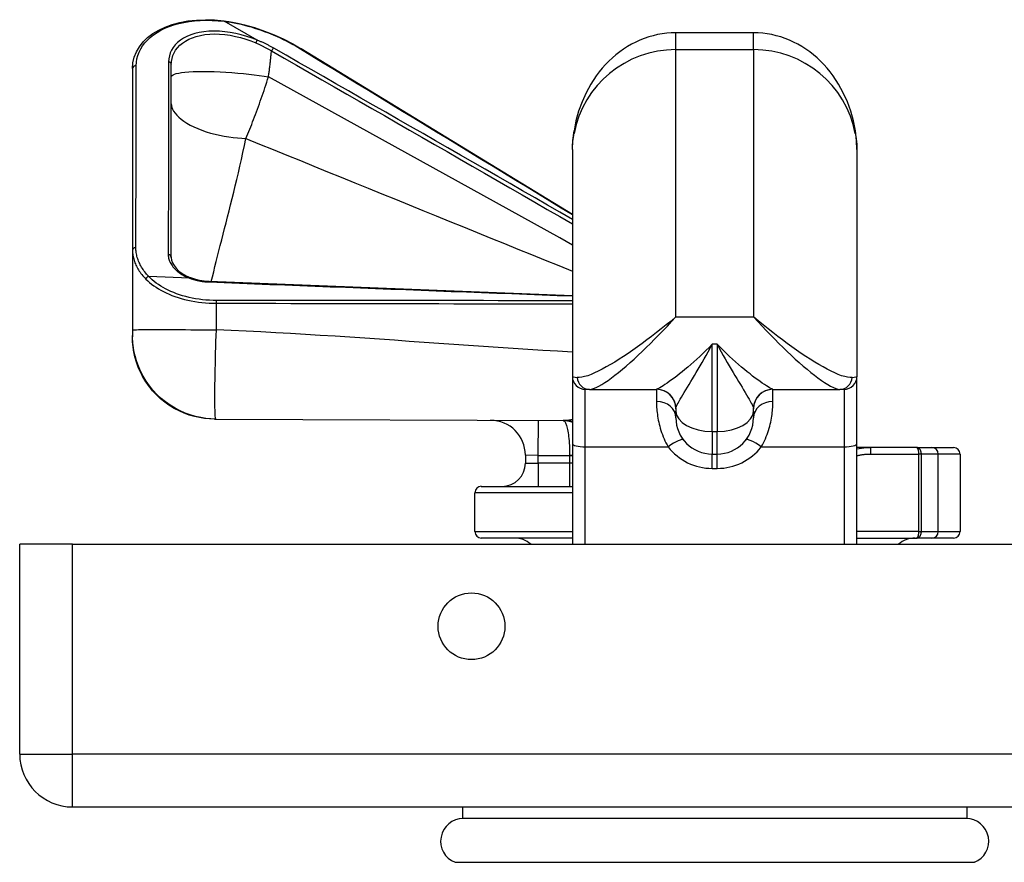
# Model space of a CAD drawing. Header units: inches. Extents: x 6 to 188, y 10 to 101.
# Tile 4 of 140: x 5.54 to 8.54, y 11.25 to 13.82. Entities that reach past the tile are written whole.
import ezdxf

# ---------------------------------------------------------------- set-up
doc = ezdxf.new("R2010")
doc.units = ezdxf.units.IN
doc.header["$MEASUREMENT"] = 0
doc.layers.add('Visible Edges(ANSI)', color=7, linetype='Continuous', lineweight=25)
doc.layers.add('Visible Tangent Edges(ANSI)', color=7, linetype='Continuous', lineweight=25)

msp = doc.modelspace()

# ---------------------------------------------------------------- linework, layer by layer
at = {"layer": 'Visible Edges(ANSI)'}
for p, q in [((6.2624, 13.7574), (6.162, 13.8148)), ((7.7726, 13.7797), (7.5363, 13.7797)), ((7.2214, 13.2266), (6.3965, 13.7307)), ((5.8828, 13.671), (5.8828, 13.1176)), ((6.0009, 13.0961), (6.0009, 13.6832)), ((7.2214, 13.4242), (7.2214, 12.7338)), ((8.0875, 13.4242), (8.0875, 12.7338)), ((5.8828, 13.1176), (5.8828, 12.8751)), ((7.2214, 12.9789), (6.1162, 13.0226)), ((5.8828, 12.8751), (5.8828, 12.8587)), ((5.8828, 12.8587), (5.8828, 12.8542)), ((5.8828, 12.8542), (5.8828, 12.8542)), ((7.2214, 12.7338), (7.2214, 12.5295)), ((8.0875, 12.5295), (8.0875, 12.7338)), ((7.2735, 12.6944), (7.2607, 12.6944)), ((7.2735, 12.6944), (7.4774, 12.6944)), ((7.8315, 12.6944), (8.0354, 12.6944)), ((8.0481, 12.6944), (8.0354, 12.6944)), ((7.5363, 12.6354), (7.5363, 12.6284)), ((7.5363, 12.6078), (7.5363, 12.6284)), ((7.7726, 12.6284), (7.7726, 12.6354)), ((7.7726, 12.6284), (7.7726, 12.6078)), ((6.132, 12.6039), (6.1323, 12.6039)), ((6.1323, 12.6039), (6.1347, 12.6039)), ((6.1347, 12.6039), (6.1364, 12.6039)), ((6.1364, 12.6039), (7.1966, 12.5992)), ((7.2214, 12.5295), (7.2214, 12.2232)), ((8.0875, 12.2232), (8.0875, 12.5295)), ((7.6466, 12.4976), (7.6623, 12.4976)), ((8.1285, 12.5172), (8.0875, 12.5172)), ((8.2689, 12.5172), (8.1285, 12.5172)), ((8.2689, 12.5172), (8.3155, 12.5172)), ((8.3155, 12.5172), (8.3816, 12.5172)), ((8.4013, 12.4976), (8.4013, 12.2613)), ((7.0783, 12.4939), (7.0783, 12.47)), ((6.9246, 12.2613), (6.9246, 12.3795)), ((6.9442, 12.3991), (7.2214, 12.3991)), ((7.2214, 12.2417), (6.9442, 12.2417)), ((8.0875, 12.2417), (8.2689, 12.2417)), ((8.3155, 12.2417), (8.2689, 12.2417)), ((8.3816, 12.2417), (8.3155, 12.2417)), ((5.5394, 11.5842), (5.5394, 12.2232)), ((5.7004, 12.2232), (5.5394, 12.2232)), ((5.7004, 12.2232), (41.2964, 12.2232)), ((5.7004, 11.4232), (41.2964, 11.4232)), ((6.8867, 11.4232), (6.8867, 11.3878)), ((8.4222, 11.4232), (8.4222, 11.3878)), ((8.4222, 11.3878), (6.8867, 11.3878))]:
    msp.add_line(p, q, dxfattribs=at)
at = {"layer": 'Visible Edges(ANSI)', "flags": 128}
for points in [[(5.8828, 13.671), (5.8841, 13.6885), (5.8881, 13.7055), (5.8946, 13.7218), (5.9036, 13.7373), (5.915, 13.7518), (5.9287, 13.7651), (5.9445, 13.7772), (5.9624, 13.788), (5.9822, 13.7973), (6.0037, 13.8051), (6.0269, 13.8112), (6.0516, 13.8158), (6.0775, 13.8186), (6.1045, 13.8196), (6.1323, 13.8189), (6.1608, 13.8164)], [(6.1608, 13.8164), (6.1608, 13.8164), (6.1609, 13.8164), (6.1609, 13.8164), (6.161, 13.8164), (6.1611, 13.8163), (6.1611, 13.8163), (6.1612, 13.8163), (6.1612, 13.8162), (6.1613, 13.8162), (6.1613, 13.8161), (6.1614, 13.8161), (6.1614, 13.816), (6.1615, 13.8159), (6.1615, 13.8159), (6.1615, 13.8158), (6.1616, 13.8157), (6.1616, 13.8156), (6.1617, 13.8155), (6.1617, 13.8154), (6.1618, 13.8153), (6.1618, 13.8152), (6.1618, 13.8151), (6.1619, 13.815), (6.1619, 13.8149)], [(6.1608, 13.8164), (6.1763, 13.8141), (6.1919, 13.8113), (6.2075, 13.8081), (6.2231, 13.8043), (6.2386, 13.8001), (6.254, 13.7955), (6.2845, 13.785), (6.3142, 13.7731), (6.3429, 13.76), (6.3704, 13.7458), (6.3965, 13.7307)], [(6.162, 13.8148), (6.162, 13.8148), (6.162, 13.8148), (6.162, 13.8148), (6.162, 13.8148), (6.162, 13.8148), (6.162, 13.8148), (6.162, 13.8148), (6.162, 13.8148), (6.162, 13.8148), (6.162, 13.8148), (6.1619, 13.8148), (6.1619, 13.8148), (6.1619, 13.8148), (6.1619, 13.8148), (6.1619, 13.8149), (6.1619, 13.8149), (6.1619, 13.8149), (6.1619, 13.8149), (6.1619, 13.8149), (6.1619, 13.8149), (6.1619, 13.8149), (6.1619, 13.8149), (6.1619, 13.8149), (6.1619, 13.8149)], [(6.2624, 13.7574), (6.2624, 13.7574), (6.2625, 13.7574), (6.2625, 13.7574), (6.2625, 13.7574), (6.2625, 13.7574), (6.2626, 13.7573), (6.2626, 13.7573), (6.2626, 13.7573), (6.2626, 13.7573), (6.2627, 13.7573), (6.2627, 13.7573), (6.2627, 13.7573), (6.2627, 13.7572), (6.2627, 13.7572), (6.2627, 13.7572), (6.2628, 13.7572), (6.2628, 13.7572), (6.2628, 13.7572), (6.2628, 13.7572), (6.2628, 13.7572), (6.2628, 13.7572), (6.2628, 13.7571), (6.2628, 13.7571), (6.2628, 13.7571)], [(7.5363, 13.7797), (7.5224, 13.7794), (7.5084, 13.7783), (7.4946, 13.7765), (7.4808, 13.7741), (7.4671, 13.7709), (7.4536, 13.767), (7.4403, 13.7625), (7.4271, 13.7573), (7.4142, 13.7514), (7.4016, 13.7449), (7.3892, 13.7378), (7.3772, 13.7301), (7.3654, 13.7217), (7.354, 13.7129), (7.343, 13.7034), (7.3324, 13.6935), (7.3222, 13.683), (7.3123, 13.672), (7.303, 13.6606), (7.2941, 13.6488), (7.2776, 13.6238), (7.2631, 13.5974), (7.2507, 13.5698), (7.2404, 13.541), (7.2323, 13.5113), (7.2264, 13.481)], [(8.0825, 13.481), (8.0766, 13.5113), (8.0685, 13.541), (8.0582, 13.5698), (8.0458, 13.5974), (8.0313, 13.6238), (8.0148, 13.6488), (8.0059, 13.6606), (7.9965, 13.672), (7.9867, 13.683), (7.9765, 13.6935), (7.9659, 13.7034), (7.9549, 13.7129), (7.9435, 13.7217), (7.9317, 13.7301), (7.9197, 13.7378), (7.9073, 13.7449), (7.8947, 13.7514), (7.8818, 13.7573), (7.8686, 13.7625), (7.8553, 13.767), (7.8418, 13.7709), (7.8281, 13.7741), (7.8143, 13.7765), (7.8005, 13.7783), (7.7865, 13.7794), (7.7726, 13.7797)], [(7.2214, 13.4242), (7.2228, 13.4523), (7.2264, 13.481)], [(8.0875, 13.4242), (8.0861, 13.4523), (8.0825, 13.481)], [(6.0009, 13.0961), (6.0018, 13.088), (6.0045, 13.0797), (6.0091, 13.0712), (6.0155, 13.0628), (6.0239, 13.0546), (6.034, 13.0469), (6.046, 13.0398), (6.0598, 13.0337)], [(6.1162, 13.0226), (6.1011, 13.0238), (6.0865, 13.0261), (6.0726, 13.0294), (6.0598, 13.0337)], [(6.0676, 12.6127), (6.0482, 12.6188), (6.0293, 12.6265), (6.011, 12.6358), (5.9936, 12.6464), (5.9771, 12.6585), (5.9617, 12.6719), (5.9473, 12.6865), (5.9342, 12.7022), (5.9225, 12.7189), (5.9122, 12.7366), (5.9033, 12.755), (5.896, 12.7741), (5.8902, 12.7937), (5.8861, 12.8136), (5.8836, 12.8339), (5.8828, 12.8542)], [(8.0875, 12.5129), (8.1079, 12.5162), (8.1285, 12.5172)]]:
    msp.add_lwpolyline(points, dxfattribs=at)
at = {"layer": 'Visible Edges(ANSI)'}
msp.add_circle((6.9144, 11.9732), 0.1015, dxfattribs=at)
for centre, radius, start, end in [((7.2607, 12.7338), 0.0394, 180, 270), ((8.0481, 12.7338), 0.0394, 270, 0), ((7.4773, 12.6354), 0.0591, 0, 89.8858), ((7.8316, 12.6354), 0.0591, 90.1142, 180), ((6.972, 12.4939), 0.1063, 0, 89.7454), ((7.6466, 12.6078), 0.1102, 180, 270), ((7.6623, 12.6078), 0.1102, 270, 0), ((8.3816, 12.4976), 0.0197, 0, 90), ((7.0074, 12.47), 0.0709, 270, 0), ((6.9442, 12.3795), 0.0197, 90, 180), ((6.9442, 12.2613), 0.0197, 180, 270), ((8.3816, 12.2613), 0.0197, 270, 0), ((7.0442, 12.1629), 0.0787, 49.996, 90), ((8.2647, 12.1629), 0.0787, 90, 130.004), ((5.7004, 11.5842), 0.161, 180, 270), ((6.8893, 11.3189), 0.0689, 90, 248.6362), ((8.4196, 11.3189), 0.0689, 291.3638, 90), ((6.8571, 11.2364), 0.0197, 61.635, 68.6362), ((8.4518, 11.2364), 0.0197, 111.3638, 118.365)]:
    msp.add_arc(centre, radius, start, end, dxfattribs=at)
at = {"layer": 'Visible Tangent Edges(ANSI)'}
for p, q in [((7.5363, 13.7285), (7.5363, 13.7797)), ((7.7726, 13.7285), (7.7726, 13.7797)), ((7.5363, 12.9147), (7.5363, 13.7285)), ((7.5363, 13.7285), (7.7726, 13.7285)), ((7.7726, 13.7285), (7.7726, 12.9147)), ((5.932, 13.0383), (5.932, 13.0383)), ((6.0564, 13.0328), (5.932, 13.0383)), ((6.0565, 13.0328), (6.0566, 13.0328)), ((6.1387, 12.9565), (6.1387, 12.965)), ((7.5363, 12.9147), (7.7726, 12.9147)), ((7.6466, 12.5662), (7.6466, 12.8317)), ((7.6623, 12.8317), (7.6466, 12.8317)), ((7.6623, 12.8317), (7.6623, 12.5662)), ((7.2607, 12.5193), (7.2607, 12.6944)), ((7.4773, 12.6944), (7.4773, 12.6577)), ((7.8316, 12.6577), (7.8316, 12.6944)), ((8.0481, 12.6944), (8.0481, 12.5193)), ((7.1177, 12.4933), (7.1182, 12.5996)), ((7.6466, 12.5662), (7.6466, 12.4976)), ((7.6466, 12.5662), (7.6623, 12.5662)), ((7.6623, 12.4976), (7.6623, 12.5662)), ((7.2607, 12.2232), (7.2607, 12.5193)), ((7.2607, 12.5193), (7.5128, 12.5193)), ((7.6466, 12.4538), (7.6466, 12.4976)), ((7.6623, 12.4538), (7.6623, 12.4976)), ((7.7961, 12.5193), (8.0481, 12.5193)), ((8.0481, 12.5193), (8.0481, 12.2232)), ((8.1285, 12.5172), (8.1285, 12.4976)), ((8.1285, 12.4976), (8.2747, 12.4976)), ((8.2747, 12.4976), (8.2747, 12.2613)), ((8.2833, 12.4976), (8.2747, 12.4976)), ((8.3349, 12.4976), (8.2833, 12.4976)), ((8.2833, 12.2613), (8.2833, 12.4976)), ((8.4013, 12.4976), (8.3349, 12.4976)), ((8.3349, 12.2613), (8.3349, 12.4976)), ((7.1177, 12.4933), (7.0783, 12.4939)), ((7.0783, 12.47), (7.1177, 12.47)), ((7.1177, 12.4933), (7.2128, 12.4928)), ((7.1177, 12.47), (7.1177, 12.4933)), ((7.1177, 12.47), (7.1177, 12.3991)), ((7.2128, 12.47), (7.1177, 12.47)), ((7.2129, 12.4933), (7.2128, 12.4928)), ((7.2128, 12.4928), (7.2214, 12.4928)), ((7.2128, 12.4928), (7.2128, 12.47)), ((7.2128, 12.47), (7.2128, 12.3991)), ((7.2214, 12.47), (7.2128, 12.47)), ((7.6466, 12.4538), (7.6623, 12.4538)), ((7.2214, 12.3795), (6.9246, 12.3795)), ((6.9246, 12.2613), (7.2214, 12.2613)), ((8.2747, 12.2613), (8.0875, 12.2613)), ((8.2747, 12.2613), (8.2833, 12.2613)), ((8.2833, 12.2613), (8.3349, 12.2613)), ((8.3349, 12.2613), (8.4013, 12.2613)), ((5.7004, 11.5842), (5.7004, 12.2232)), ((5.5394, 11.5842), (5.7004, 11.5842)), ((41.2964, 11.5842), (5.7004, 11.5842)), ((5.7004, 11.4232), (5.7004, 11.5842)), ((6.8642, 11.2547), (8.4447, 11.2547))]:
    msp.add_line(p, q, dxfattribs=at)
at = {"layer": 'Visible Tangent Edges(ANSI)', "flags": 128}
for points in [[(5.8942, 13.6791), (5.8947, 13.6898), (5.8963, 13.7004), (5.899, 13.7107), (5.9028, 13.7207), (5.9076, 13.7305), (5.9134, 13.7399), (5.9202, 13.7489), (5.9281, 13.7576), (5.9369, 13.7658), (5.9466, 13.7735), (5.9573, 13.7807), (5.9689, 13.7874), (5.9813, 13.7935), (5.9946, 13.799), (6.0086, 13.8038), (6.0234, 13.808), (6.0389, 13.8114), (6.0551, 13.8141), (6.0718, 13.8161), (6.0891, 13.8174), (6.1068, 13.8179), (6.1249, 13.8176), (6.1433, 13.8166), (6.162, 13.8148)], [(6.1619, 13.8149), (6.1721, 13.8134), (6.1823, 13.8118), (6.1925, 13.8099), (6.2027, 13.8078), (6.213, 13.8055), (6.2232, 13.803), (6.2334, 13.8003), (6.2436, 13.7974), (6.2537, 13.7943), (6.2638, 13.7911), (6.2738, 13.7877), (6.2838, 13.7841), (6.2936, 13.7803), (6.3034, 13.7764), (6.3131, 13.7724), (6.3226, 13.7682), (6.3321, 13.7639), (6.3414, 13.7594), (6.3506, 13.7549), (6.3596, 13.7502), (6.3685, 13.7454), (6.3773, 13.7406), (6.3859, 13.7356), (6.3943, 13.7306)], [(6.2628, 13.7571), (6.2468, 13.7632), (6.2305, 13.7687), (6.2138, 13.7734), (6.1971, 13.7774), (6.1802, 13.7806), (6.1635, 13.7829), (6.147, 13.7842), (6.1309, 13.7847), (6.1152, 13.7842), (6.1002, 13.7828), (6.0859, 13.7805), (6.0724, 13.7774), (6.0599, 13.7733), (6.0484, 13.7685), (6.0379, 13.763), (6.0285, 13.7569), (6.0201, 13.7501), (6.0129, 13.7429), (6.0067, 13.7351), (6.0017, 13.727), (5.9978, 13.7185), (5.995, 13.7097), (5.9933, 13.7006), (5.9928, 13.6913)], [(6.0009, 13.6832), (6.0014, 13.6924), (6.003, 13.7013), (6.0057, 13.7101), (6.0094, 13.7185), (6.0141, 13.7266), (6.02, 13.7343), (6.0269, 13.7416), (6.0349, 13.7483), (6.0439, 13.7544), (6.0539, 13.7599), (6.0649, 13.7647), (6.0768, 13.7687), (6.0896, 13.7719), (6.1033, 13.7742), (6.1176, 13.7756), (6.1326, 13.7761), (6.148, 13.7756), (6.1637, 13.7743), (6.1797, 13.772), (6.1957, 13.7689), (6.2117, 13.7649), (6.2276, 13.7602), (6.2432, 13.7548), (6.2584, 13.7487)], [(6.2584, 13.7487), (6.2586, 13.7491), (6.2588, 13.7496), (6.259, 13.75), (6.2592, 13.7504), (6.2593, 13.7509), (6.2595, 13.7513), (6.2597, 13.7517), (6.2599, 13.7521), (6.2601, 13.7525), (6.2603, 13.7529), (6.2605, 13.7533), (6.2607, 13.7537), (6.2609, 13.754), (6.2611, 13.7544), (6.2612, 13.7547), (6.2614, 13.7551), (6.2616, 13.7554), (6.2618, 13.7557), (6.262, 13.7559), (6.2622, 13.7562), (6.2623, 13.7565), (6.2625, 13.7567), (6.2627, 13.7569), (6.2628, 13.7571)], [(6.3126, 13.7329), (6.3107, 13.734), (6.3087, 13.7351), (6.3067, 13.7362), (6.3047, 13.7373), (6.3027, 13.7384), (6.3007, 13.7395), (6.2987, 13.7405), (6.2966, 13.7416), (6.2946, 13.7426), (6.2925, 13.7437), (6.2904, 13.7447), (6.2883, 13.7458), (6.2862, 13.7468), (6.2841, 13.7478), (6.282, 13.7488), (6.2799, 13.7498), (6.2777, 13.7508), (6.2756, 13.7518), (6.2734, 13.7527), (6.2712, 13.7537), (6.269, 13.7546), (6.2668, 13.7556), (6.2646, 13.7565), (6.2624, 13.7574)], [(6.2584, 13.7487), (6.2605, 13.7478), (6.2626, 13.7469), (6.2647, 13.746), (6.2667, 13.745), (6.2688, 13.7441), (6.2708, 13.7431), (6.2729, 13.7422), (6.2749, 13.7412), (6.2769, 13.7402), (6.2789, 13.7392), (6.2809, 13.7382), (6.2829, 13.7372), (6.2849, 13.7362), (6.2868, 13.7352), (6.2888, 13.7342), (6.2907, 13.7331), (6.2926, 13.7321), (6.2946, 13.731), (6.2965, 13.73), (6.2984, 13.7289), (6.3002, 13.7278), (6.3021, 13.7267), (6.304, 13.7256), (6.3058, 13.7245)], [(6.2967, 13.6457), (6.2971, 13.649), (6.2975, 13.6523), (6.298, 13.6555), (6.2984, 13.6588), (6.2988, 13.6621), (6.2992, 13.6654), (6.2996, 13.6687), (6.3, 13.6719), (6.3004, 13.6752), (6.3008, 13.6785), (6.3012, 13.6818), (6.3016, 13.6851), (6.302, 13.6884), (6.3023, 13.6916), (6.3027, 13.6949), (6.3031, 13.6982), (6.3034, 13.7015), (6.3038, 13.7048), (6.3041, 13.7081), (6.3045, 13.7114), (6.3048, 13.7147), (6.3052, 13.718), (6.3055, 13.7213), (6.3058, 13.7245)], [(6.3058, 13.7245), (6.344, 13.7027), (6.3821, 13.6808), (6.4203, 13.6589), (6.4585, 13.637), (6.4966, 13.6151), (6.5348, 13.5932), (6.5729, 13.5713), (6.6111, 13.5494), (6.6493, 13.5275), (6.6874, 13.5055), (6.7256, 13.4836), (6.7637, 13.4617), (6.8019, 13.4398), (6.84, 13.4179), (6.8782, 13.3959), (6.9163, 13.374), (6.9544, 13.3521), (6.9926, 13.3301), (7.0307, 13.3082), (7.0689, 13.2862), (7.107, 13.2643), (7.1451, 13.2423), (7.1833, 13.2204), (7.2214, 13.1984)], [(7.2214, 13.2119), (7.1835, 13.2337), (7.1457, 13.2555), (7.1078, 13.2772), (7.07, 13.299), (7.0321, 13.3207), (6.9942, 13.3424), (6.9564, 13.3641), (6.9185, 13.3859), (6.8807, 13.4076), (6.8428, 13.4293), (6.8049, 13.451), (6.7671, 13.4727), (6.7292, 13.4944), (6.6913, 13.5161), (6.6535, 13.5378), (6.6156, 13.5595), (6.5777, 13.5812), (6.5399, 13.6028), (6.502, 13.6245), (6.4641, 13.6462), (6.4263, 13.6679), (6.3884, 13.6895), (6.3505, 13.7112), (6.3126, 13.7329)], [(6.3943, 13.7306), (6.4287, 13.7096), (6.4632, 13.6886), (6.4976, 13.6676), (6.5321, 13.6466), (6.5665, 13.6256), (6.601, 13.6046), (6.6355, 13.5835), (6.6699, 13.5625), (6.7044, 13.5415), (6.7388, 13.5205), (6.7733, 13.4995), (6.8078, 13.4785), (6.8422, 13.4575), (6.8767, 13.4365), (6.9112, 13.4155), (6.9456, 13.3945), (6.9801, 13.3735), (7.0146, 13.3525), (7.049, 13.3315), (7.0835, 13.3105), (7.118, 13.2894), (7.1524, 13.2684), (7.1869, 13.2474), (7.2214, 13.2264)], [(5.8931, 13.1258), (5.8931, 13.1488), (5.8931, 13.1719), (5.8932, 13.195), (5.8932, 13.218), (5.8933, 13.2411), (5.8933, 13.2641), (5.8934, 13.2872), (5.8934, 13.3102), (5.8935, 13.3333), (5.8935, 13.3564), (5.8936, 13.3794), (5.8936, 13.4025), (5.8937, 13.4255), (5.8937, 13.4486), (5.8937, 13.4716), (5.8938, 13.4947), (5.8938, 13.5178), (5.8939, 13.5408), (5.8939, 13.5639), (5.894, 13.5869), (5.894, 13.61), (5.8941, 13.633), (5.8941, 13.6561), (5.8942, 13.6791)], [(5.9928, 13.6913), (5.9927, 13.6669), (5.9926, 13.6424), (5.9926, 13.618), (5.9925, 13.5935), (5.9925, 13.5691), (5.9924, 13.5446), (5.9924, 13.5202), (5.9923, 13.4957), (5.9923, 13.4713), (5.9922, 13.4468), (5.9922, 13.4224), (5.9921, 13.3979), (5.9921, 13.3734), (5.992, 13.349), (5.992, 13.3245), (5.9919, 13.3001), (5.9918, 13.2756), (5.9918, 13.2512), (5.9917, 13.2267), (5.9917, 13.2022), (5.9916, 13.1778), (5.9916, 13.1533), (5.9915, 13.1289), (5.9915, 13.1044)], [(6.0009, 13.6457), (6.0014, 13.6478), (6.0031, 13.6499), (6.0061, 13.6519), (6.0104, 13.6538), (6.0161, 13.6557), (6.0234, 13.6573), (6.0321, 13.6588), (6.0425, 13.66), (6.0543, 13.661), (6.0675, 13.6618), (6.082, 13.6622), (6.0976, 13.6624), (6.1141, 13.6622), (6.1314, 13.6618), (6.1491, 13.661), (6.1671, 13.66), (6.1851, 13.6588), (6.2029, 13.6573), (6.2203, 13.6557), (6.2372, 13.6538), (6.2533, 13.6519), (6.2687, 13.6499), (6.2831, 13.6478), (6.2967, 13.6457)], [(6.228, 13.4579), (6.2309, 13.4648), (6.2338, 13.4718), (6.2367, 13.479), (6.2396, 13.4862), (6.2425, 13.4935), (6.2455, 13.501), (6.2484, 13.5085), (6.2513, 13.5161), (6.2542, 13.5238), (6.2572, 13.5315), (6.2601, 13.5394), (6.263, 13.5473), (6.2659, 13.5552), (6.2688, 13.5632), (6.2716, 13.5713), (6.2745, 13.5794), (6.2773, 13.5876), (6.2802, 13.5958), (6.283, 13.604), (6.2858, 13.6123), (6.2885, 13.6207), (6.2913, 13.629), (6.294, 13.6373), (6.2967, 13.6457)], [(7.2214, 13.1337), (7.1829, 13.1552), (7.1444, 13.1766), (7.1059, 13.198), (7.0674, 13.2194), (7.0289, 13.2408), (6.9904, 13.2622), (6.9518, 13.2835), (6.9133, 13.3049), (6.8748, 13.3262), (6.8363, 13.3475), (6.7977, 13.3689), (6.7592, 13.3902), (6.7207, 13.4115), (6.6821, 13.4328), (6.6436, 13.4541), (6.6051, 13.4754), (6.5665, 13.4967), (6.528, 13.518), (6.4894, 13.5393), (6.4509, 13.5606), (6.4123, 13.5819), (6.3738, 13.6032), (6.3352, 13.6244), (6.2967, 13.6457)], [(6.0009, 13.5636), (6.0013, 13.5582), (6.0026, 13.5526), (6.0047, 13.5468), (6.0079, 13.5409), (6.0121, 13.5348), (6.0173, 13.5287), (6.0235, 13.5225), (6.0308, 13.5163), (6.0391, 13.5103), (6.0485, 13.5044), (6.0587, 13.4986), (6.0698, 13.4931), (6.0816, 13.488), (6.0941, 13.4831), (6.1071, 13.4787), (6.1205, 13.4746), (6.1342, 13.471), (6.148, 13.4678), (6.1619, 13.4651), (6.1757, 13.4628), (6.1893, 13.4609), (6.2026, 13.4595), (6.2155, 13.4585), (6.228, 13.4579)], [(6.1226, 13.0223), (6.1262, 13.0373), (6.1299, 13.0525), (6.1337, 13.068), (6.1376, 13.0837), (6.1416, 13.0997), (6.1457, 13.116), (6.1499, 13.1326), (6.1542, 13.1494), (6.1586, 13.1665), (6.163, 13.1839), (6.1676, 13.2016), (6.1721, 13.2195), (6.1767, 13.2378), (6.1814, 13.2563), (6.1861, 13.2751), (6.1908, 13.2943), (6.1955, 13.3137), (6.2002, 13.3334), (6.2049, 13.3534), (6.2096, 13.3737), (6.2143, 13.3943), (6.2189, 13.4152), (6.2235, 13.4364), (6.228, 13.4579)], [(6.228, 13.4579), (6.2694, 13.4411), (6.3108, 13.4243), (6.3521, 13.4074), (6.3935, 13.3906), (6.4349, 13.3738), (6.4763, 13.3569), (6.5176, 13.3401), (6.559, 13.3233), (6.6004, 13.3064), (6.6418, 13.2896), (6.6832, 13.2728), (6.7246, 13.2559), (6.7659, 13.2391), (6.8073, 13.2223), (6.8487, 13.2055), (6.8901, 13.1886), (6.9315, 13.1718), (6.9729, 13.155), (7.0143, 13.1382), (7.0557, 13.1214), (7.0971, 13.1046), (7.1385, 13.0877), (7.1799, 13.0709), (7.2214, 13.0541)], [(7.2214, 13.4242), (7.2214, 13.4261), (7.2214, 13.428), (7.2215, 13.4299), (7.2215, 13.4318), (7.2216, 13.4337), (7.2217, 13.4357), (7.2219, 13.4376), (7.222, 13.4396), (7.2222, 13.4416), (7.2223, 13.4436), (7.2225, 13.4456), (7.2228, 13.4476), (7.223, 13.4497), (7.2232, 13.4517), (7.2235, 13.4538), (7.2238, 13.4558), (7.2241, 13.4579), (7.2244, 13.46), (7.2247, 13.4621), (7.2251, 13.4642), (7.2254, 13.4664), (7.2258, 13.4685), (7.2262, 13.4707), (7.2266, 13.4728)], [(8.0823, 13.4728), (8.0827, 13.4707), (8.0831, 13.4685), (8.0835, 13.4664), (8.0838, 13.4642), (8.0842, 13.4621), (8.0845, 13.46), (8.0848, 13.4579), (8.0851, 13.4558), (8.0854, 13.4538), (8.0857, 13.4517), (8.0859, 13.4497), (8.0861, 13.4476), (8.0864, 13.4456), (8.0865, 13.4436), (8.0867, 13.4416), (8.0869, 13.4396), (8.087, 13.4376), (8.0872, 13.4357), (8.0873, 13.4337), (8.0874, 13.4318), (8.0874, 13.4299), (8.0875, 13.428), (8.0875, 13.4261), (8.0875, 13.4242)], [(5.932, 13.0383), (5.9288, 13.0417), (5.9258, 13.0451), (5.9229, 13.0485), (5.9202, 13.052), (5.9175, 13.0555), (5.915, 13.0591), (5.9127, 13.0626), (5.9105, 13.0662), (5.9084, 13.0699), (5.9064, 13.0735), (5.9046, 13.0772), (5.9029, 13.0808), (5.9013, 13.0845), (5.8999, 13.0882), (5.8986, 13.092), (5.8974, 13.0957), (5.8964, 13.0994), (5.8955, 13.1032), (5.8947, 13.107), (5.8941, 13.1107), (5.8937, 13.1145), (5.8933, 13.1182), (5.8931, 13.122), (5.8931, 13.1258)], [(5.8828, 13.1176), (5.8829, 13.1138), (5.8831, 13.11), (5.8834, 13.1062), (5.8839, 13.1025), (5.8846, 13.0987), (5.8854, 13.0949), (5.8863, 13.0912), (5.8874, 13.0874), (5.8886, 13.0837), (5.89, 13.08), (5.8915, 13.0763), (5.8931, 13.0726), (5.8949, 13.0689), (5.8968, 13.0652), (5.8988, 13.0616), (5.901, 13.0579), (5.9033, 13.0543), (5.9058, 13.0508), (5.9084, 13.0472), (5.9111, 13.0437), (5.914, 13.0402), (5.917, 13.0368), (5.9202, 13.0334), (5.9235, 13.03)], [(5.9915, 13.1044), (5.9916, 13.101), (5.992, 13.0976), (5.9926, 13.0942), (5.9934, 13.0908), (5.9945, 13.0874), (5.9958, 13.0841), (5.9974, 13.0807), (5.9992, 13.0774), (6.0012, 13.0741), (6.0034, 13.0709), (6.0058, 13.0677), (6.0085, 13.0646), (6.0113, 13.0615), (6.0144, 13.0585), (6.0177, 13.0555), (6.0212, 13.0526), (6.0249, 13.0498), (6.0288, 13.047), (6.0329, 13.0444), (6.0372, 13.0419), (6.0417, 13.0394), (6.0464, 13.0371), (6.0513, 13.0349), (6.0564, 13.0328)], [(5.932, 13.0383), (5.9315, 13.0382), (5.9311, 13.038), (5.9306, 13.0378), (5.9301, 13.0376), (5.9297, 13.0374), (5.9292, 13.0371), (5.9288, 13.0369), (5.9283, 13.0366), (5.9279, 13.0362), (5.9275, 13.0359), (5.9271, 13.0356), (5.9267, 13.0352), (5.9263, 13.0348), (5.926, 13.0344), (5.9257, 13.034), (5.9253, 13.0336), (5.925, 13.0332), (5.9247, 13.0328), (5.9245, 13.0323), (5.9242, 13.0319), (5.924, 13.0314), (5.9238, 13.0309), (5.9236, 13.0305), (5.9235, 13.03)], [(6.1387, 12.965), (6.1279, 12.9651), (6.1171, 12.9656), (6.1064, 12.9663), (6.0958, 12.9673), (6.0853, 12.9686), (6.0749, 12.9702), (6.0647, 12.972), (6.0547, 12.9742), (6.0449, 12.9766), (6.0353, 12.9793), (6.026, 12.9822), (6.0169, 12.9853), (6.0081, 12.9887), (5.9996, 12.9924), (5.9914, 12.9962), (5.9835, 13.0002), (5.9759, 13.0044), (5.9687, 13.0088), (5.9617, 13.0134), (5.9551, 13.0181), (5.9489, 13.023), (5.9429, 13.028), (5.9373, 13.0331), (5.932, 13.0383)], [(5.932, 13.0383), (5.932, 13.0383), (5.932, 13.0383), (5.932, 13.0383), (5.932, 13.0383), (5.932, 13.0383), (5.932, 13.0383), (5.932, 13.0383), (5.932, 13.0383), (5.932, 13.0383), (5.932, 13.0383), (5.932, 13.0383), (5.932, 13.0383), (5.932, 13.0383), (5.932, 13.0383), (5.932, 13.0383), (5.932, 13.0383), (5.932, 13.0383), (5.932, 13.0383), (5.932, 13.0383), (5.932, 13.0383), (5.932, 13.0383), (5.932, 13.0383), (5.932, 13.0383), (5.932, 13.0383)], [(5.9235, 13.03), (5.929, 13.0248), (5.9348, 13.0197), (5.941, 13.0147), (5.9476, 13.0098), (5.9545, 13.0051), (5.9617, 13.0005), (5.9693, 12.9961), (5.9772, 12.9919), (5.9854, 12.9879), (5.994, 12.984), (6.0028, 12.9804), (6.012, 12.977), (6.0214, 12.9738), (6.0311, 12.9709), (6.0411, 12.9682), (6.0513, 12.9658), (6.0617, 12.9637), (6.0723, 12.9618), (6.0831, 12.9602), (6.0941, 12.9589), (6.1051, 12.9579), (6.1163, 12.9571), (6.1275, 12.9567), (6.1387, 12.9565)], [(6.0564, 13.0328), (6.0564, 13.0328), (6.0564, 13.0328), (6.0564, 13.0328), (6.0564, 13.0328), (6.0564, 13.0328), (6.0564, 13.0328), (6.0564, 13.0328), (6.0564, 13.0328), (6.0564, 13.0328), (6.0564, 13.0328), (6.0565, 13.0328), (6.0565, 13.0328), (6.0565, 13.0328), (6.0565, 13.0328), (6.0565, 13.0328), (6.0565, 13.0328), (6.0565, 13.0328), (6.0565, 13.0328), (6.0565, 13.0328), (6.0565, 13.0328), (6.0565, 13.0328), (6.0565, 13.0328), (6.0565, 13.0328), (6.0565, 13.0328)], [(6.0598, 13.0337), (6.0596, 13.0337), (6.0595, 13.0337), (6.0594, 13.0338), (6.0593, 13.0338), (6.0592, 13.0338), (6.059, 13.0338), (6.0589, 13.0338), (6.0588, 13.0338), (6.0586, 13.0338), (6.0585, 13.0338), (6.0584, 13.0337), (6.0582, 13.0337), (6.0581, 13.0337), (6.058, 13.0336), (6.0578, 13.0336), (6.0577, 13.0335), (6.0575, 13.0335), (6.0574, 13.0334), (6.0572, 13.0333), (6.0571, 13.0332), (6.0569, 13.0331), (6.0568, 13.033), (6.0567, 13.0329), (6.0565, 13.0328)], [(6.0566, 13.0328), (6.0588, 13.032), (6.061, 13.0312), (6.0633, 13.0304), (6.0656, 13.0297), (6.0679, 13.029), (6.0702, 13.0283), (6.0726, 13.0276), (6.075, 13.027), (6.0775, 13.0264), (6.0799, 13.0258), (6.0824, 13.0253), (6.0849, 13.0248), (6.0874, 13.0243), (6.0899, 13.0239), (6.0925, 13.0235), (6.095, 13.0231), (6.0976, 13.0227), (6.1002, 13.0224), (6.1028, 13.0221), (6.1055, 13.0219), (6.1081, 13.0216), (6.1107, 13.0215), (6.1134, 13.0213), (6.116, 13.0212)], [(6.116, 13.0212), (6.1621, 13.0194), (6.2081, 13.0176), (6.2542, 13.0158), (6.3002, 13.014), (6.3463, 13.0122), (6.3923, 13.0104), (6.4384, 13.0086), (6.4844, 13.0069), (6.5305, 13.0051), (6.5766, 13.0033), (6.6226, 13.0015), (6.6687, 12.9998), (6.7147, 12.998), (6.7608, 12.9962), (6.8068, 12.9945), (6.8529, 12.9927), (6.899, 12.991), (6.945, 12.9892), (6.9911, 12.9875), (7.0371, 12.9857), (7.0832, 12.984), (7.1293, 12.9822), (7.1753, 12.9805), (7.2214, 12.9787)], [(6.138, 12.8751), (6.138, 12.8785), (6.1381, 12.8819), (6.1381, 12.8853), (6.1382, 12.8887), (6.1382, 12.8921), (6.1383, 12.8954), (6.1383, 12.8988), (6.1384, 12.9022), (6.1384, 12.9056), (6.1384, 12.909), (6.1385, 12.9124), (6.1385, 12.9158), (6.1385, 12.9192), (6.1385, 12.9226), (6.1386, 12.926), (6.1386, 12.9294), (6.1386, 12.9328), (6.1386, 12.9362), (6.1386, 12.9396), (6.1387, 12.943), (6.1387, 12.9464), (6.1387, 12.9498), (6.1387, 12.9531), (6.1387, 12.9565)], [(7.2214, 12.9638), (7.1763, 12.9639), (7.1312, 12.964), (7.086, 12.9641), (7.0409, 12.9642), (6.9958, 12.9643), (6.9507, 12.9644), (6.9056, 12.9644), (6.8605, 12.9645), (6.8154, 12.9645), (6.7703, 12.9646), (6.7252, 12.9646), (6.68, 12.9647), (6.6349, 12.9647), (6.5898, 12.9648), (6.5447, 12.9648), (6.4996, 12.9648), (6.4545, 12.9649), (6.4094, 12.9649), (6.3643, 12.9649), (6.3192, 12.9649), (6.274, 12.9649), (6.2289, 12.965), (6.1838, 12.965), (6.1387, 12.965)], [(6.1387, 12.9565), (6.1838, 12.9565), (6.2289, 12.9564), (6.274, 12.9564), (6.3191, 12.9563), (6.3643, 12.9562), (6.4094, 12.9561), (6.4545, 12.9561), (6.4996, 12.956), (6.5447, 12.9559), (6.5898, 12.9558), (6.6349, 12.9557), (6.68, 12.9556), (6.7251, 12.9555), (6.7703, 12.9555), (6.8154, 12.9553), (6.8605, 12.9552), (6.9056, 12.9551), (6.9507, 12.955), (6.9958, 12.9549), (7.0409, 12.9548), (7.086, 12.9546), (7.1312, 12.9545), (7.1763, 12.9543), (7.2214, 12.9542)], [(7.5363, 12.9147), (7.5215, 12.9024), (7.5067, 12.8904), (7.4919, 12.8785), (7.4772, 12.867), (7.4625, 12.8557), (7.448, 12.8447), (7.4335, 12.834), (7.4192, 12.8237), (7.405, 12.8137), (7.3909, 12.804), (7.3771, 12.7948), (7.3635, 12.786), (7.3502, 12.7776), (7.3372, 12.7698), (7.3245, 12.7625), (7.3122, 12.7558), (7.3003, 12.7497), (7.289, 12.7443), (7.2782, 12.7397), (7.2681, 12.7359), (7.2587, 12.733), (7.2502, 12.731), (7.2425, 12.7301), (7.236, 12.7302)], [(7.2735, 12.6944), (7.2793, 12.695), (7.2859, 12.6969), (7.2934, 12.6999), (7.3016, 12.7039), (7.3105, 12.7089), (7.3199, 12.7148), (7.3298, 12.7216), (7.3402, 12.729), (7.351, 12.7372), (7.3621, 12.746), (7.3734, 12.7554), (7.3851, 12.7654), (7.397, 12.7758), (7.4091, 12.7867), (7.4214, 12.798), (7.4338, 12.8097), (7.4464, 12.8218), (7.459, 12.8342), (7.4717, 12.8469), (7.4846, 12.8599), (7.4975, 12.8733), (7.5104, 12.8868), (7.5234, 12.9006), (7.5363, 12.9147)], [(7.7726, 12.9147), (7.7855, 12.9006), (7.7985, 12.8868), (7.8114, 12.8733), (7.8243, 12.8599), (7.8371, 12.8469), (7.8499, 12.8342), (7.8625, 12.8218), (7.8751, 12.8097), (7.8875, 12.798), (7.8998, 12.7867), (7.9119, 12.7758), (7.9238, 12.7654), (7.9355, 12.7554), (7.9469, 12.746), (7.958, 12.7372), (7.9687, 12.729), (7.9791, 12.7215), (7.989, 12.7148), (7.9984, 12.7089), (8.0073, 12.7039), (8.0155, 12.6999), (8.023, 12.6969), (8.0296, 12.695), (8.0354, 12.6944)], [(8.0729, 12.7302), (8.0664, 12.7301), (8.0588, 12.731), (8.0502, 12.733), (8.0408, 12.7359), (8.0307, 12.7397), (8.0199, 12.7443), (8.0086, 12.7497), (7.9968, 12.7557), (7.9845, 12.7625), (7.9718, 12.7698), (7.9587, 12.7776), (7.9454, 12.786), (7.9318, 12.7948), (7.918, 12.804), (7.9039, 12.8137), (7.8897, 12.8237), (7.8754, 12.834), (7.8609, 12.8447), (7.8464, 12.8557), (7.8317, 12.867), (7.817, 12.8785), (7.8022, 12.8904), (7.7874, 12.9024), (7.7726, 12.9147)], [(5.8828, 12.8751), (5.8832, 12.8753), (5.8847, 12.8755), (5.8871, 12.8757), (5.8905, 12.8759), (5.8951, 12.876), (5.9007, 12.8762), (5.9075, 12.8763), (5.9154, 12.8764), (5.9244, 12.8765), (5.9345, 12.8766), (5.9455, 12.8766), (5.9575, 12.8767), (5.9704, 12.8766), (5.9841, 12.8766), (5.9984, 12.8765), (6.0132, 12.8764), (6.0285, 12.8763), (6.0441, 12.8762), (6.0598, 12.876), (6.0757, 12.8759), (6.0916, 12.8757), (6.1073, 12.8755), (6.1228, 12.8753), (6.138, 12.8751)], [(6.1364, 12.6039), (6.1213, 12.6044), (6.1059, 12.6059), (6.0902, 12.6084), (6.0745, 12.6119), (6.0587, 12.6164), (6.043, 12.6221), (6.0275, 12.6289), (6.0123, 12.6368), (5.9976, 12.6458), (5.9834, 12.6559), (5.9698, 12.667), (5.957, 12.6789), (5.9451, 12.6918), (5.9341, 12.7054), (5.9241, 12.7196), (5.9152, 12.7344), (5.9073, 12.7496), (5.9006, 12.7652), (5.895, 12.7809), (5.8905, 12.7967), (5.887, 12.8125), (5.8846, 12.8281), (5.8832, 12.8435), (5.8828, 12.8587)], [(6.1364, 12.6039), (6.136, 12.6045), (6.1355, 12.6061), (6.1351, 12.6088), (6.1347, 12.6127), (6.1344, 12.6177), (6.1341, 12.6238), (6.1339, 12.6309), (6.1337, 12.6391), (6.1336, 12.6484), (6.1335, 12.6587), (6.1335, 12.67), (6.1335, 12.6822), (6.1336, 12.6953), (6.1338, 12.7092), (6.134, 12.7239), (6.1342, 12.7391), (6.1345, 12.755), (6.1349, 12.7713), (6.1353, 12.7881), (6.1358, 12.8052), (6.1363, 12.8225), (6.1368, 12.84), (6.1374, 12.8575), (6.138, 12.8751)], [(7.2214, 12.8079), (7.1762, 12.8104), (7.1311, 12.813), (7.086, 12.8158), (7.0408, 12.8187), (6.9957, 12.8216), (6.9505, 12.8247), (6.9054, 12.8278), (6.8603, 12.8309), (6.8151, 12.8341), (6.77, 12.8373), (6.7248, 12.8405), (6.6797, 12.8437), (6.6346, 12.8468), (6.5894, 12.8499), (6.5443, 12.853), (6.4991, 12.856), (6.454, 12.8588), (6.4089, 12.8616), (6.3637, 12.8642), (6.3186, 12.8667), (6.2734, 12.8691), (6.2283, 12.8713), (6.1831, 12.8733), (6.138, 12.8751)], [(6.132, 12.6039), (6.1171, 12.6044), (6.102, 12.6059), (6.0866, 12.6083), (6.0711, 12.6117), (6.0556, 12.6162), (6.0402, 12.6218), (6.025, 12.6285), (6.01, 12.6363), (5.9956, 12.6451), (5.9816, 12.655), (5.9683, 12.6659), (5.9557, 12.6777), (5.944, 12.6903), (5.9332, 12.7036), (5.9234, 12.7176), (5.9146, 12.7322), (5.9069, 12.7471), (5.9003, 12.7624), (5.8948, 12.7778), (5.8903, 12.7933), (5.887, 12.8088), (5.8846, 12.8242), (5.8832, 12.8394), (5.8828, 12.8542)], [(7.6466, 12.8317), (7.6372, 12.8221), (7.6278, 12.8127), (7.6184, 12.8036), (7.6091, 12.7948), (7.5998, 12.7862), (7.5907, 12.7779), (7.5816, 12.77), (7.5727, 12.7623), (7.5639, 12.7549), (7.5554, 12.7479), (7.547, 12.7412), (7.5389, 12.7349), (7.531, 12.7289), (7.5235, 12.7234), (7.5163, 12.7182), (7.5095, 12.7135), (7.5031, 12.7092), (7.4973, 12.7054), (7.4921, 12.7022), (7.4875, 12.6994), (7.4836, 12.6973), (7.4806, 12.6957), (7.4785, 12.6947), (7.4774, 12.6944)], [(7.5364, 12.6366), (7.5371, 12.6397), (7.5385, 12.6434), (7.5405, 12.6478), (7.543, 12.6527), (7.546, 12.6582), (7.5494, 12.6642), (7.5532, 12.6706), (7.5573, 12.6775), (7.5617, 12.6849), (7.5664, 12.6926), (7.5713, 12.7007), (7.5764, 12.7091), (7.5817, 12.7179), (7.5872, 12.7269), (7.5928, 12.7363), (7.5985, 12.7459), (7.6043, 12.7558), (7.6102, 12.766), (7.6161, 12.7764), (7.6221, 12.787), (7.6282, 12.7979), (7.6343, 12.8089), (7.6404, 12.8202), (7.6466, 12.8317)], [(7.8315, 12.6944), (7.8304, 12.6947), (7.8283, 12.6957), (7.8253, 12.6973), (7.8214, 12.6994), (7.8168, 12.7022), (7.8116, 12.7054), (7.8058, 12.7092), (7.7994, 12.7135), (7.7926, 12.7182), (7.7854, 12.7234), (7.7779, 12.7289), (7.77, 12.7349), (7.7619, 12.7412), (7.7535, 12.7479), (7.7449, 12.7549), (7.7362, 12.7623), (7.7273, 12.77), (7.7182, 12.7779), (7.7091, 12.7862), (7.6998, 12.7948), (7.6905, 12.8036), (7.6811, 12.8127), (7.6717, 12.8221), (7.6623, 12.8317)], [(7.6623, 12.8317), (7.6685, 12.8202), (7.6746, 12.8089), (7.6807, 12.7979), (7.6868, 12.787), (7.6928, 12.7764), (7.6987, 12.766), (7.7046, 12.7559), (7.7104, 12.746), (7.7161, 12.7363), (7.7217, 12.727), (7.7272, 12.7179), (7.7325, 12.7091), (7.7376, 12.7007), (7.7425, 12.6926), (7.7472, 12.6849), (7.7516, 12.6775), (7.7557, 12.6706), (7.7595, 12.6641), (7.7629, 12.6582), (7.7659, 12.6527), (7.7684, 12.6478), (7.7704, 12.6434), (7.7718, 12.6397), (7.7725, 12.6366)], [(7.4773, 12.6577), (7.4773, 12.6534), (7.4774, 12.649), (7.4776, 12.6443), (7.4778, 12.6395), (7.4782, 12.6344), (7.4786, 12.6292), (7.4792, 12.6238), (7.4799, 12.6183), (7.4807, 12.6126), (7.4817, 12.6067), (7.4828, 12.6007), (7.4841, 12.5946), (7.4855, 12.5884), (7.4871, 12.5822), (7.4889, 12.5759), (7.4909, 12.5695), (7.493, 12.5631), (7.4953, 12.5567), (7.4977, 12.5503), (7.5004, 12.544), (7.5032, 12.5377), (7.5062, 12.5315), (7.5094, 12.5254), (7.5128, 12.5193)], [(7.7961, 12.5193), (7.7995, 12.5254), (7.8027, 12.5315), (7.8057, 12.5377), (7.8086, 12.544), (7.8113, 12.5504), (7.8137, 12.5567), (7.816, 12.5631), (7.8182, 12.5695), (7.8201, 12.5759), (7.8219, 12.5822), (7.8235, 12.5885), (7.8249, 12.5947), (7.8261, 12.6007), (7.8272, 12.6067), (7.8282, 12.6125), (7.829, 12.6182), (7.8297, 12.6238), (7.8303, 12.6292), (7.8307, 12.6344), (7.8311, 12.6395), (7.8313, 12.6443), (7.8315, 12.649), (7.8316, 12.6534), (7.8316, 12.6577)], [(7.2214, 12.5943), (7.2202, 12.5947), (7.2191, 12.5951), (7.218, 12.5954), (7.2168, 12.5958), (7.2157, 12.5961), (7.2145, 12.5964), (7.2133, 12.5967), (7.2122, 12.597), (7.211, 12.5973), (7.2099, 12.5975), (7.2087, 12.5977), (7.2075, 12.598), (7.2064, 12.5982), (7.2052, 12.5983), (7.204, 12.5985), (7.2029, 12.5986), (7.2017, 12.5988), (7.2005, 12.5989), (7.1993, 12.599), (7.1982, 12.5991), (7.197, 12.5991), (7.1958, 12.5992), (7.1947, 12.5992), (7.1935, 12.5992)], [(7.1935, 12.5992), (7.1947, 12.599), (7.1958, 12.5985), (7.197, 12.5975), (7.1981, 12.5962), (7.1992, 12.5945), (7.2003, 12.5924), (7.2014, 12.5899), (7.2025, 12.5871), (7.2036, 12.5839), (7.2046, 12.5803), (7.2056, 12.5763), (7.2065, 12.5719), (7.2075, 12.5671), (7.2083, 12.562), (7.2091, 12.5564), (7.2099, 12.5506), (7.2106, 12.5443), (7.2112, 12.5377), (7.2117, 12.5308), (7.2121, 12.5237), (7.2125, 12.5163), (7.2127, 12.5087), (7.2128, 12.501), (7.2129, 12.4933)], [(7.2214, 12.602), (7.2202, 12.6017), (7.2191, 12.6015), (7.218, 12.6013), (7.2168, 12.6011), (7.2157, 12.6009), (7.2146, 12.6008), (7.2135, 12.6006), (7.2125, 12.6004), (7.2114, 12.6003), (7.2103, 12.6001), (7.2093, 12.6), (7.2083, 12.5999), (7.2072, 12.5998), (7.2062, 12.5997), (7.2052, 12.5996), (7.2042, 12.5995), (7.2032, 12.5994), (7.2023, 12.5994), (7.2013, 12.5993), (7.2003, 12.5993), (7.1994, 12.5992), (7.1985, 12.5992), (7.1976, 12.5992), (7.1966, 12.5992)], [(8.0875, 12.4927), (8.0892, 12.4931), (8.0909, 12.4935), (8.0926, 12.4939), (8.0943, 12.4942), (8.096, 12.4945), (8.0977, 12.4948), (8.0993, 12.4951), (8.1011, 12.4954), (8.1028, 12.4957), (8.1045, 12.4959), (8.1062, 12.4961), (8.1079, 12.4963), (8.1096, 12.4965), (8.1113, 12.4967), (8.113, 12.4969), (8.1148, 12.497), (8.1165, 12.4971), (8.1182, 12.4973), (8.1199, 12.4974), (8.1216, 12.4974), (8.1234, 12.4975), (8.1251, 12.4975), (8.1268, 12.4976), (8.1285, 12.4976)], [(8.2833, 12.4976), (8.2833, 12.499), (8.2832, 12.5003), (8.283, 12.5017), (8.2828, 12.5031), (8.2825, 12.5044), (8.2821, 12.5056), (8.2816, 12.5068), (8.2812, 12.508), (8.2806, 12.5091), (8.28, 12.5101), (8.2794, 12.5111), (8.2787, 12.512), (8.278, 12.5128), (8.2773, 12.5136), (8.2765, 12.5143), (8.2757, 12.5149), (8.2749, 12.5155), (8.2741, 12.5159), (8.2733, 12.5163), (8.2724, 12.5167), (8.2715, 12.5169), (8.2707, 12.5171), (8.2698, 12.5172), (8.2689, 12.5172)], [(8.2689, 12.5172), (8.2693, 12.5172), (8.2696, 12.5171), (8.27, 12.5169), (8.2703, 12.5167), (8.2707, 12.5163), (8.271, 12.5159), (8.2713, 12.5155), (8.2717, 12.5149), (8.272, 12.5143), (8.2723, 12.5136), (8.2726, 12.5128), (8.2729, 12.512), (8.2731, 12.5111), (8.2734, 12.5101), (8.2736, 12.5091), (8.2738, 12.508), (8.274, 12.5068), (8.2742, 12.5056), (8.2744, 12.5044), (8.2745, 12.5031), (8.2746, 12.5017), (8.2747, 12.5003), (8.2747, 12.499), (8.2747, 12.4976)], [(8.2747, 12.2613), (8.2747, 12.26), (8.2747, 12.2586), (8.2746, 12.2572), (8.2745, 12.2559), (8.2744, 12.2545), (8.2742, 12.2533), (8.274, 12.2521), (8.2738, 12.2509), (8.2736, 12.2498), (8.2734, 12.2488), (8.2731, 12.2478), (8.2729, 12.2469), (8.2726, 12.2461), (8.2723, 12.2453), (8.272, 12.2446), (8.2717, 12.244), (8.2713, 12.2434), (8.271, 12.243), (8.2707, 12.2426), (8.2703, 12.2422), (8.27, 12.242), (8.2696, 12.2418), (8.2693, 12.2417), (8.2689, 12.2417)], [(8.2689, 12.2417), (8.2698, 12.2417), (8.2707, 12.2418), (8.2715, 12.242), (8.2724, 12.2422), (8.2733, 12.2426), (8.2741, 12.243), (8.2749, 12.2434), (8.2757, 12.244), (8.2765, 12.2446), (8.2773, 12.2453), (8.278, 12.2461), (8.2787, 12.2469), (8.2794, 12.2478), (8.28, 12.2488), (8.2806, 12.2498), (8.2812, 12.2509), (8.2816, 12.2521), (8.2821, 12.2533), (8.2825, 12.2545), (8.2828, 12.2559), (8.283, 12.2572), (8.2832, 12.2586), (8.2833, 12.26), (8.2833, 12.2613)]]:
    msp.add_lwpolyline(points, dxfattribs=at)
at = {"layer": 'Visible Tangent Edges(ANSI)'}
for centre, start, end in [((7.6466, 12.6231), 217.7969, 270), ((7.6623, 12.6231), 270, 322.2031)]:
    msp.add_arc(centre, 0.1693, start, end, dxfattribs=at)
for centre, major_axis, ratio, start_param, end_param in [((6.31, 13.7245), (-0.0049, -0.00854), 0.379057, 3.664741, 4.92647), ((6.3913, 13.7223), (0.00513, 0.0084), 0.388691, 0, 0.500012), ((7.5363, 13.4165), (0.315, 0), 0.99072, 1.570796, 2.960064), ((7.7726, 13.4165), (0.315, 0), 0.99072, 0.181529, 1.570796), ((5.8926, 13.671), (-0.00984, 0), 0.833987, 4.55725, 6.283185), ((5.9911, 13.6832), (0.00984, 0), 0.84037, 0, 1.398389), ((7.2653, 13.475), (-0.0389, 0.0061), 0.766386, 0, 0.271349), ((8.0436, 13.475), (0.0389, 0.0061), 0.766386, 6.011837, 6.283185), ((5.8926, 13.1176), (-0.00984, 0), 0.833918, 4.670137, 6.283185), ((5.9911, 13.0961), (0.00984, 0), 0.840284, 0, 1.530103), ((6.1158, 13.0128), (0.00039, 0.00983), 0.022199, 0, 0.542303), ((7.5363, 12.7338), (-0.315, 0), 0.037588, 0, 0.305433), ((7.2735, 12.7338), (0, -0.0394), 0.95764, 4.802937, 6.283185), ((8.0354, 12.7338), (0, -0.0394), 0.95764, 0, 1.480249), ((7.7726, 12.7338), (-0.315, 0), 0.037588, 2.83616, 3.141593), ((7.4774, 12.6354), (0, 0.0591), 0.999526, 4.733431, 6.283185), ((7.8315, 12.6354), (0, 0.0591), 0.999526, 0, 1.549755), ((7.4773, 12.6078), (0.0591, 0), 0.844444, 0, 1.570796), ((7.8316, 12.6078), (-0.0591, 0), 0.844444, 4.712389, 6.283185), ((7.6466, 12.6354), (0.1102, 0), 0.302275, 3.104295, 3.141593), ((7.6466, 12.6284), (-0.1102, 0), 0.564246, 0, 1.570796), ((7.6623, 12.6284), (0.1102, 0), 0.564246, 4.712389, 6.283185), ((7.6623, 12.6354), (0.1102, 0), 0.302275, 0, 0.037297), ((7.1962, 12.4929), (0.0005, 0.1063), 0.934958, 6.031517, 6.283185), ((7.2607, 12.5295), (-0.0394, 0), 0.258819, 0, 1.570796), ((7.5128, 12.504), (0.0467, 0.0362), 0.207138, 0, 1.411503), ((7.7961, 12.504), (-0.0467, 0.0362), 0.207138, 4.871683, 6.283185), ((8.0481, 12.5295), (0.0394, 0), 0.258819, 4.712389, 6.283185), ((8.3155, 12.4976), (0, 0.0197), 0.983141, 4.712389, 6.283185), ((7.2128, 12.4929), (0.0787, -0.0001), 0.004243, 1.462281, 1.570783), ((7.2204, 12.47), (0, -0.0709), 0.954606, 0, 0.014955), ((8.3155, 12.2613), (0, -0.0197), 0.983141, 0, 1.570796)]:
    msp.add_ellipse(centre, major_axis=major_axis, ratio=ratio, start_param=start_param, end_param=end_param, dxfattribs=at)

doc.saveas('drawing.dxf')
